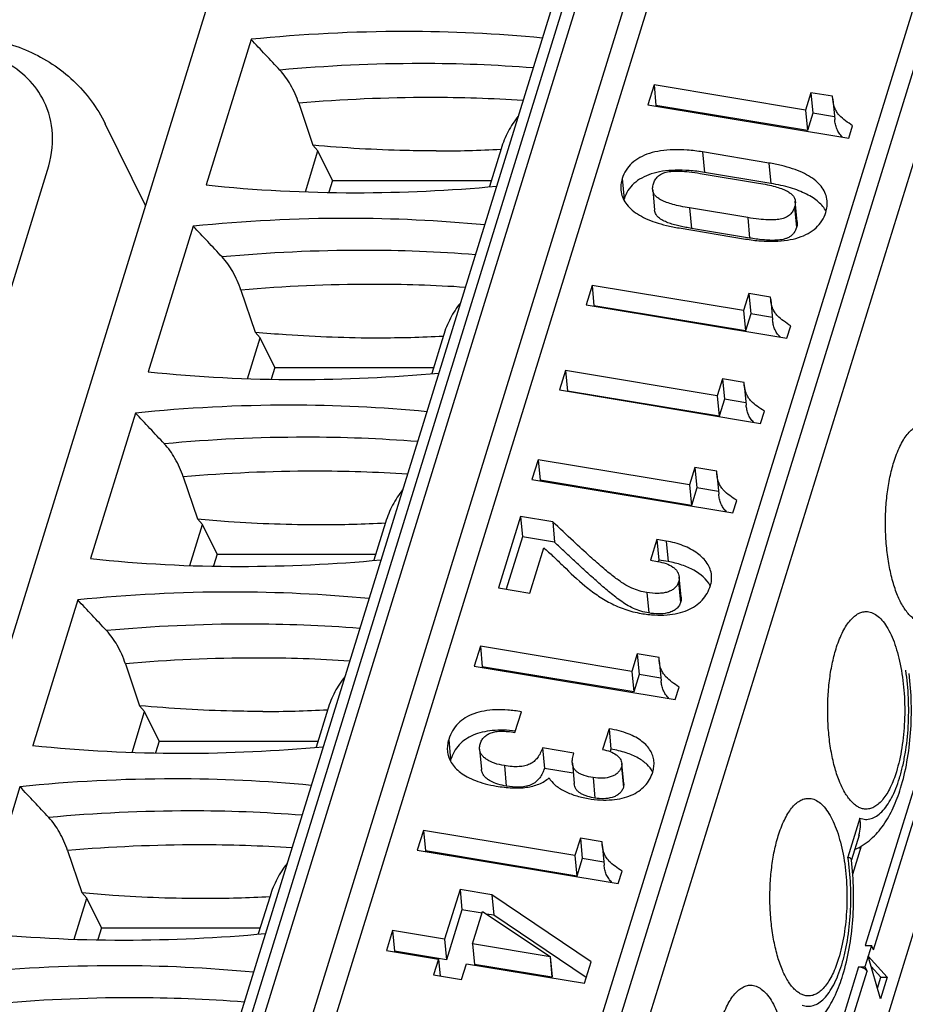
# Model space of a CAD drawing. Header units: millimetres. Extents: x 0 to 594, y 1 to 420.
# Tile 55 of 214: x 274.09 to 277.99, y 100.26 to 104.6. Entities that reach past the tile are written whole.
import ezdxf

# ---------------------------------------------------------------- set-up
doc = ezdxf.new("R2010")
doc.units = ezdxf.units.MM
doc.header["$LTSCALE"] = 32.67
for name, color, linetype in [('61852N-2_DXF_CONTINUOUS_LINE', 7, 'CONTINUOUS'), ('C-1734351-1-DXF_CONTINUOUS_LINE', 7, 'CONTINUOUS'), ('MC_1_5-16-GFDXF_CONTINUOUS_LINE', 7, 'CONTINUOUS'), ('U1-PXC_18472DXF_CONTINUOUS_LINE', 7, 'CONTINUOUS')]:
    doc.layers.add(name, color=color, linetype=linetype)

msp = doc.modelspace()

# ---------------------------------------------------------------- linework, layer by layer
at = {"layer": '61852N-2_DXF_CONTINUOUS_LINE', "color": 7, "linetype": 'Continuous'}
msp.add_line((271.1946, 78.4746), (281.4413, 111.6328), dxfattribs=at)
at = {"layer": 'C-1734351-1-DXF_CONTINUOUS_LINE', "color": 7, "linetype": 'Continuous'}
for p, q in [((274.6446, 103.7772), (274.4679, 104.1374)), ((273.32, 101.0375), (274.2147, 103.9327))]:
    msp.add_line(p, q, dxfattribs=at)
for points, knots in [([(273.6544, 104.5164), (273.7354, 104.528), (273.8992, 104.5314), (274.1349, 104.4689), (274.3372, 104.3372), (274.4333, 104.2078), (274.4679, 104.1374)], [0, 0, 0, 0, 0.256526, 0.50712, 0.754171, 1, 1, 1, 1]), ([(274.1986, 104.2367), (274.1807, 104.2731), (274.1308, 104.3418), (274.0239, 104.4176), (273.892, 104.4637), (273.7959, 104.4732), (273.7462, 104.4732)], [0, 0, 0, 0, 0.226854, 0.465048, 0.722037, 1, 1, 1, 1]), ([(274.2147, 103.9327), (274.2305, 103.9838), (274.2463, 104.0884), (274.2206, 104.1919), (274.1986, 104.2367)], [0, 0, 0, 0, 0.517415, 1, 1, 1, 1])]:
    msp.add_open_spline(points, degree=3, knots=knots, dxfattribs=at)
at = {"layer": 'MC_1_5-16-GFDXF_CONTINUOUS_LINE', "color": 9, "linetype": 'Continuous'}
for p, q in [((278.0365, 101.248), (277.8114, 100.5195)), ((277.8481, 100.5008), (278.0733, 101.2293)), ((277.7823, 100.4255), (277.5572, 99.697)), ((277.594, 99.6783), (277.8191, 100.4068))]:
    msp.add_line(p, q, dxfattribs=at)
at = {"layer": 'MC_1_5-16-GFDXF_CONTINUOUS_LINE', "color": 7, "linetype": 'Continuous'}
for p, q in [((277.7564, 100.8334), (277.7949, 100.9579)), ((277.7905, 100.9437), (277.786, 100.9528)), ((277.839, 100.5195), (277.8099, 100.4255)), ((277.8114, 100.5195), (277.839, 100.5195)), ((277.8481, 100.5008), (277.839, 100.5195)), ((277.8785, 100.2854), (277.8245, 100.4725)), ((277.8245, 100.4725), (277.9077, 100.3798)), ((277.7823, 100.4255), (277.8099, 100.4255)), ((277.8099, 100.4255), (277.8191, 100.4068)), ((277.8801, 100.3798), (277.8376, 100.4271)), ((277.8652, 100.3316), (277.8801, 100.3798)), ((277.9077, 100.3798), (277.8785, 100.2854)), ((277.8801, 100.3798), (277.9077, 100.3798))]:
    msp.add_line(p, q, dxfattribs=at)
msp.add_open_spline([(277.7823, 100.4255), (277.7861, 100.4255), (277.7998, 100.4236), (277.8146, 100.416), (277.8191, 100.4068)], degree=3, knots=[0, 0, 0, 0, 0.26931, 1, 1, 1, 1], dxfattribs=at)
at = {"layer": 'U1-PXC_18472DXF_CONTINUOUS_LINE', "color": 9, "linetype": 'Continuous'}
for p, q in [((274.7154, 98.9306), (278.7966, 112.1375)), ((278.8519, 112.1375), (274.7706, 98.9306)), ((274.9545, 98.8373), (279.0358, 112.0442)), ((280.3059, 111.7645), (276.2247, 98.5576)), ((276.3351, 98.5017), (280.4163, 111.7086)), ((277.0956, 104.013), (277.104, 103.9229)), ((277.3878, 103.9644), (277.3962, 103.8744)), ((276.742, 103.8958), (276.7505, 103.8057)), ((277.5003, 103.7699), (277.5087, 103.6798)), ((277.0385, 103.7666), (277.0469, 103.6766)), ((277.2945, 103.7241), (277.3029, 103.634)), ((276.9356, 102.2999), (276.9441, 102.2099)), ((276.9905, 102.12), (276.9989, 102.03)), ((276.8504, 102.0735), (276.8589, 101.9835)), ((275.9791, 101.4269), (275.9875, 101.3369)), ((276.2239, 101.3114), (276.2324, 101.2214)), ((276.7389, 101.3058), (276.7473, 101.2158)), ((276.6139, 101.259), (276.6224, 101.1689)), ((277.7881, 101.0802), (277.7352, 100.909))]:
    msp.add_line(p, q, dxfattribs=at)
at = {"layer": 'U1-PXC_18472DXF_CONTINUOUS_LINE', "color": 7, "linetype": 'Continuous'}
for p, q in [((274.6568, 98.9012), (278.7381, 112.1081)), ((277.1936, 112.0256), (273.1124, 98.8187)), ((275.0186, 98.7068), (279.0998, 111.9137)), ((276.1418, 98.5576), (280.2231, 111.7645)), ((275.1095, 104.5088), (274.9115, 103.868)), ((276.8821, 104.3079), (276.8551, 104.2208)), ((276.8821, 104.3079), (276.8905, 104.2178)), ((277.5486, 104.1972), (276.8821, 104.3079)), ((277.5723, 104.2739), (277.5486, 104.1972)), ((277.5723, 104.2739), (277.5807, 104.1838)), ((277.6677, 104.2581), (277.5723, 104.2739)), ((277.6685, 104.2458), (277.6677, 104.2581)), ((277.6684, 104.2458), (277.6769, 104.1557)), ((275.3194, 104.2275), (275.3817, 104.0427)), ((276.8551, 104.2208), (277.739, 104.074)), ((276.8905, 104.2178), (276.8896, 104.215)), ((277.557, 104.1071), (276.8905, 104.2178)), ((277.5486, 104.1972), (277.557, 104.1071)), ((277.5807, 104.1838), (277.557, 104.1071)), ((277.6757, 104.1681), (277.5807, 104.1838)), ((277.739, 104.074), (277.7559, 104.1286)), ((275.3817, 104.0427), (275.404, 104.0175)), ((275.3484, 103.8373), (275.404, 104.0175)), ((275.4681, 103.887), (275.404, 104.0175)), ((276.2097, 104.0271), (276.1582, 103.8606)), ((277.3878, 103.9644), (277.0956, 104.013)), ((277.0855, 103.9187), (277.3415, 103.8762)), ((277.3962, 103.8744), (277.104, 103.9229)), ((275.4681, 103.887), (275.4522, 103.8356)), ((275.4681, 103.887), (276.1664, 103.887)), ((276.8763, 103.8467), (276.8847, 103.7567)), ((277.5121, 103.706), (277.5037, 103.7961)), ((277.2945, 103.7241), (277.0385, 103.7666)), ((274.8553, 103.6863), (274.6573, 103.0455)), ((276.9922, 103.6784), (277.2844, 103.6298)), ((277.3029, 103.634), (277.0469, 103.6766)), ((276.6095, 103.4259), (276.5832, 103.3408)), ((276.6095, 103.4259), (276.618, 103.3359)), ((277.276, 103.3152), (276.6095, 103.4259)), ((275.0652, 103.405), (275.1275, 103.2202)), ((277.2992, 103.3902), (277.276, 103.3152)), ((277.2992, 103.3902), (277.3076, 103.3001)), ((277.3946, 103.3744), (277.2992, 103.3902)), ((276.5832, 103.3408), (277.4671, 103.194)), ((276.618, 103.3359), (276.6177, 103.3351)), ((277.2845, 103.2252), (276.618, 103.3359)), ((277.3953, 103.364), (277.3946, 103.3744)), ((277.3953, 103.364), (277.4037, 103.2739)), ((277.276, 103.3152), (277.2845, 103.2252)), ((277.3076, 103.3001), (277.2845, 103.2252)), ((277.4027, 103.2843), (277.3076, 103.3001)), ((277.4671, 103.194), (277.4835, 103.2474)), ((275.1275, 103.2202), (275.1499, 103.195)), ((275.9555, 103.2046), (275.9041, 103.0381)), ((275.0942, 103.0148), (275.1499, 103.195)), ((275.2139, 103.0645), (275.1499, 103.195)), ((275.2139, 103.0645), (275.198, 103.0131)), ((275.2139, 103.0645), (275.9122, 103.0645)), ((276.4935, 103.0503), (276.4671, 102.9652)), ((276.4935, 103.0503), (276.5019, 102.9603)), ((277.16, 102.9396), (276.4935, 103.0503)), ((277.1831, 103.0146), (277.16, 102.9396)), ((277.1831, 103.0146), (277.1916, 102.9245)), ((277.2785, 102.9988), (277.1831, 103.0146)), ((277.2792, 102.9884), (277.2785, 102.9988)), ((277.2792, 102.9884), (277.2877, 102.8983)), ((276.4671, 102.9652), (277.351, 102.8184)), ((276.5019, 102.9603), (276.5016, 102.9595)), ((277.1684, 102.8496), (276.5019, 102.9603)), ((277.16, 102.9396), (277.1684, 102.8496)), ((277.1916, 102.9245), (277.1684, 102.8496)), ((277.2867, 102.9087), (277.1916, 102.9245)), ((274.6012, 102.8638), (274.4031, 102.223)), ((277.351, 102.8184), (277.3675, 102.8718)), ((276.3722, 102.658), (276.3453, 102.5709)), ((276.3722, 102.658), (276.3807, 102.568)), ((277.0387, 102.5473), (276.3722, 102.658)), ((277.0624, 102.6241), (277.0387, 102.5473)), ((277.0624, 102.6241), (277.0709, 102.534)), ((277.1578, 102.6082), (277.0624, 102.6241)), ((277.1586, 102.5959), (277.1578, 102.6082)), ((274.8111, 102.5825), (274.8733, 102.3977)), ((276.3453, 102.5709), (277.2291, 102.4241)), ((276.3807, 102.568), (276.3798, 102.5652)), ((277.0472, 102.4573), (276.3807, 102.568)), ((277.1586, 102.5959), (277.167, 102.5059)), ((277.0387, 102.5473), (277.0472, 102.4573)), ((277.0709, 102.534), (277.0472, 102.4573)), ((277.1659, 102.5182), (277.0709, 102.534)), ((277.2291, 102.4241), (277.246, 102.4788)), ((274.8733, 102.3978), (274.8957, 102.3725)), ((275.7013, 102.3821), (275.6499, 102.2156)), ((276.2951, 102.4085), (276.1979, 102.094)), ((276.2951, 102.4085), (276.3035, 102.3184)), ((276.4364, 102.385), (276.2951, 102.4085)), ((276.4364, 102.385), (276.4448, 102.295)), ((274.84, 102.1924), (274.8957, 102.3725)), ((274.9598, 102.242), (274.8957, 102.3725)), ((276.3035, 102.3184), (276.2324, 102.0882)), ((276.4448, 102.295), (276.3035, 102.3184)), ((276.8946, 102.3067), (276.8664, 102.2155)), ((276.8946, 102.3067), (276.903, 102.2167)), ((276.9356, 102.2999), (276.8946, 102.3067)), ((276.3356, 102.0711), (276.3971, 102.2702)), ((274.9598, 102.242), (274.9439, 102.1906)), ((274.9598, 102.242), (275.6581, 102.242)), ((276.8664, 102.2155), (276.8978, 102.2103)), ((276.903, 102.2167), (276.9008, 102.2097)), ((276.9441, 102.2099), (276.903, 102.2167)), ((277.0015, 102.0525), (276.993, 102.1425)), ((276.1979, 102.094), (276.3356, 102.0711)), ((274.347, 102.0413), (274.149, 101.4005)), ((276.1185, 101.8369), (276.0916, 101.7498)), ((276.1185, 101.8369), (276.1269, 101.7469)), ((276.785, 101.7262), (276.1185, 101.8369)), ((276.8087, 101.803), (276.785, 101.7262)), ((276.8087, 101.803), (276.8171, 101.7129)), ((276.9041, 101.7871), (276.8087, 101.803)), ((276.9049, 101.7748), (276.9041, 101.7871)), ((276.9049, 101.7748), (276.9133, 101.6848)), ((274.5569, 101.76), (274.6192, 101.5753)), ((276.0916, 101.7498), (276.9754, 101.603)), ((276.1269, 101.7469), (276.1261, 101.7441)), ((276.7934, 101.6362), (276.1269, 101.7469)), ((276.785, 101.7262), (276.7934, 101.6362)), ((276.8171, 101.7129), (276.7934, 101.6362)), ((276.9121, 101.6971), (276.8171, 101.7129)), ((276.9754, 101.603), (276.9923, 101.6576)), ((274.6191, 101.5753), (274.6415, 101.55)), ((275.4472, 101.5596), (275.3957, 101.3931)), ((274.5859, 101.3699), (274.6415, 101.55)), ((274.7056, 101.4195), (274.6415, 101.55)), ((276.2704, 101.4578), (276.2986, 101.549)), ((276.6842, 101.4741), (276.656, 101.3828)), ((276.6842, 101.4741), (276.6927, 101.384)), ((274.7056, 101.4195), (274.6897, 101.3681)), ((274.7056, 101.4195), (275.4039, 101.4195)), ((276.1147, 101.384), (276.1232, 101.294)), ((276.3916, 101.3897), (276.4, 101.2996)), ((276.5292, 101.3668), (276.3916, 101.3897)), ((276.6927, 101.384), (276.6893, 101.3733)), ((276.527, 101.2785), (276.4, 101.2996)), ((276.5229, 101.3222), (276.5313, 101.2322)), ((276.749, 101.2314), (276.7405, 101.3215)), ((274.0928, 101.2189), (273.8948, 100.578)), ((275.8679, 101.0262), (275.841, 100.9391)), ((275.8679, 101.0262), (275.8764, 100.9361)), ((276.5344, 100.9155), (275.8679, 101.0262)), ((277.7839, 101.0057), (277.7502, 100.8965)), ((276.5582, 100.9922), (276.5344, 100.9155)), ((276.5582, 100.9922), (276.5666, 100.9022)), ((276.6535, 100.9764), (276.5582, 100.9922)), ((276.6543, 100.9641), (276.6535, 100.9764)), ((276.6543, 100.9641), (276.6628, 100.874)), ((274.3027, 100.9375), (274.365, 100.7528)), ((275.841, 100.9391), (276.7249, 100.7923)), ((275.8764, 100.9361), (275.8755, 100.9334)), ((276.5429, 100.8254), (275.8764, 100.9361)), ((276.5344, 100.9155), (276.5429, 100.8254)), ((276.5666, 100.9022), (276.5429, 100.8254)), ((276.6616, 100.8864), (276.5666, 100.9022)), ((277.7502, 100.8965), (277.7501, 100.8976)), ((277.7504, 100.8951), (277.7502, 100.8965)), ((276.7249, 100.7923), (276.7417, 100.8469)), ((274.365, 100.7528), (274.3874, 100.7276)), ((275.193, 100.7371), (275.1415, 100.5706)), ((276.0288, 100.7662), (275.9611, 100.5471)), ((276.0288, 100.7662), (276.0372, 100.6761)), ((276.1688, 100.7429), (276.0288, 100.7662)), ((276.1688, 100.7429), (276.1773, 100.6529)), ((276.6058, 100.448), (276.1688, 100.7429)), ((274.3317, 100.5474), (274.3874, 100.7276)), ((274.4514, 100.597), (274.3874, 100.7276)), ((276.0372, 100.6761), (275.9695, 100.457)), ((276.1259, 100.6614), (276.0372, 100.6761)), ((276.0842, 100.5266), (276.1284, 100.6697)), ((276.1284, 100.6697), (276.4251, 100.4714)), ((276.1773, 100.6529), (276.1458, 100.6581)), ((276.5842, 100.3782), (276.1773, 100.6529)), ((274.4514, 100.597), (274.4355, 100.5456)), ((274.4514, 100.597), (275.1497, 100.597)), ((275.7317, 100.5852), (275.7047, 100.4981)), ((275.7317, 100.5852), (275.7401, 100.4951)), ((275.9611, 100.5471), (275.7317, 100.5852)), ((275.9611, 100.5471), (275.9695, 100.457)), ((276.0842, 100.5266), (276.0927, 100.4365)), ((276.4247, 100.47), (276.0842, 100.5266)), ((275.7047, 100.4981), (275.9342, 100.46)), ((275.7401, 100.4951), (275.7392, 100.4923)), ((275.9695, 100.457), (275.7401, 100.4951)), ((275.9342, 100.46), (275.9126, 100.3901)), ((275.9342, 100.46), (275.9411, 100.3854)), ((276.0357, 100.3697), (276.0573, 100.4395)), ((276.0573, 100.4395), (276.5765, 100.3533)), ((276.4332, 100.38), (276.0927, 100.4365)), ((276.4251, 100.4714), (276.4247, 100.47)), ((276.4247, 100.47), (276.4332, 100.38)), ((276.4251, 100.4714), (276.4336, 100.3814)), ((276.5765, 100.3533), (276.6058, 100.448)), ((275.9126, 100.3901), (276.0357, 100.3697)), ((276.4336, 100.3814), (276.4332, 100.38))]:
    msp.add_line(p, q, dxfattribs=at)
for centre, radius, start, end in [((275.7953, 97.694), 6.8493, 90.06361, 95.74647), ((275.79, 98.2864), 6.2568, 84.48341, 90.02099), ((275.9259, 109.3366), 5.3191, 269.9741, 273.0513), ((275.5657, 110.0683), 6.2348, 263.97706, 270.02508), ((275.562, 110.6547), 6.8212, 270.054, 275.28352), ((276.904, 103.7583), 0.1607, 162.8218, 164.478), ((275.5411, 96.8715), 6.8493, 90.06361, 95.74647), ((275.5358, 97.4639), 6.2568, 84.48341, 90.02099), ((275.6718, 108.5142), 5.3191, 269.9741, 273.0513), ((275.3115, 109.2458), 6.2348, 263.97706, 270.02508), ((275.3078, 109.8322), 6.8212, 270.054, 275.28352), ((275.287, 96.049), 6.8493, 90.06361, 95.74647), ((275.2817, 96.6414), 6.2568, 84.48341, 90.02099), ((275.4176, 107.6917), 5.3191, 269.9741, 273.0513), ((275.0573, 108.4233), 6.2348, 263.97706, 270.02508), ((275.0536, 109.0097), 6.8212, 270.054, 275.28352), ((277.0184, 102.0419), 0.1272, 28.7178, 29.0655), ((275.0328, 95.2265), 6.8493, 90.06361, 95.74647), ((275.0275, 95.8189), 6.2568, 84.48341, 90.02099), ((275.1634, 106.8692), 5.3191, 269.9741, 273.0513), ((274.8031, 107.6008), 6.2348, 263.97706, 270.02508), ((274.7995, 108.1872), 6.8212, 270.054, 275.28352), ((276.1305, 101.2927), 0.1497, 162.8233, 164.568), ((274.7786, 94.404), 6.8493, 90.06361, 95.74647), ((274.7733, 94.9965), 6.2568, 84.48341, 90.02099), ((274.9093, 106.0467), 5.3191, 269.9741, 273.0513), ((274.549, 106.7783), 6.2348, 263.97706, 270.02508), ((274.5453, 107.3647), 6.8212, 270.054, 275.28352), ((274.5245, 93.5815), 6.8493, 90.06361, 95.74647), ((274.5191, 94.174), 6.2568, 84.48341, 90.02099)]:
    msp.add_arc(centre, radius, start, end, dxfattribs=at)
at = {"layer": 'U1-PXC_18472DXF_CONTINUOUS_LINE', "color": 9, "linetype": 'Continuous'}
for centre, radius, start, end in [((275.8591, 97.6727), 6.7295, 90.01845, 95.30883), ((275.8615, 98.1792), 6.223, 85.48974, 90.04232), ((275.9019, 97.5127), 6.74, 90.04772, 94.95787), ((275.8973, 97.9756), 6.2772, 86.26272, 90.00957), ((275.6049, 96.8502), 6.7295, 90.01845, 95.30883), ((275.6073, 97.3567), 6.223, 85.48974, 90.04232), ((275.6477, 96.6903), 6.74, 90.04772, 94.95787), ((275.6432, 97.1531), 6.2772, 86.26272, 90.00957), ((275.3507, 96.0277), 6.7295, 90.01845, 95.30883), ((275.3532, 96.5342), 6.223, 85.48974, 90.04232), ((275.3936, 95.8678), 6.74, 90.04772, 94.95787), ((275.389, 96.3306), 6.2772, 86.26272, 90.00957), ((275.0966, 95.2052), 6.7295, 90.01845, 95.30883), ((275.099, 95.7117), 6.223, 85.48974, 90.04232), ((275.1394, 95.0453), 6.74, 90.04772, 94.95787), ((275.1348, 95.5081), 6.2772, 86.26272, 90.00957), ((274.8424, 94.3827), 6.7295, 90.01845, 95.30883), ((274.8448, 94.8892), 6.223, 85.48974, 90.04232), ((274.8852, 94.2228), 6.74, 90.04772, 94.95787), ((274.8806, 94.6856), 6.2772, 86.26272, 90.00957), ((274.5882, 93.5602), 6.7295, 90.01845, 95.30883), ((274.5907, 94.0667), 6.223, 85.48974, 90.04232)]:
    msp.add_arc(centre, radius, start, end, dxfattribs=at)
at = {"layer": 'U1-PXC_18472DXF_CONTINUOUS_LINE', "color": 7, "linetype": 'Continuous'}
for centre in [(275.1604, 98.1619), (274.9062, 97.3394), (274.6521, 96.5169), (274.3979, 95.6944), (274.1437, 94.8719)]:
    msp.add_ellipse(centre, major_axis=(-12.023, 14.4477), ratio=0.221613, start_param=-1.316641, end_param=-1.306439, dxfattribs=at)
for points, knots in [([(275.3194, 104.2275), (275.3099, 104.2556), (275.2873, 104.3074), (275.2546, 104.3539), (275.2364, 104.3733)], [0, 0, 0, 0, 0.527453, 1, 1, 1, 1]), ([(277.7559, 104.1286), (277.7455, 104.1359), (277.7252, 104.1492), (277.7016, 104.1684), (277.6868, 104.1871), (277.6742, 104.2105), (277.6698, 104.2313), (277.6684, 104.2458)], [0, 0, 0, 0, 0.248255, 0.478548, 0.593264, 0.713941, 1, 1, 1, 1]), ([(276.2846, 104.1704), (276.2676, 104.1498), (276.238, 104.1039), (276.2178, 104.0534), (276.2097, 104.0272)], [0, 0, 0, 0, 0.494014, 1, 1, 1, 1]), ([(277.7113, 104.0785), (277.706, 104.0837), (277.6964, 104.0949), (277.6859, 104.1142), (277.6796, 104.1347), (277.6775, 104.1487), (277.6769, 104.1557)], [0, 0, 0, 0, 0.259531, 0.510315, 0.756027, 1, 1, 1, 1]), ([(275.9235, 104.0175), (275.879, 104.0175), (275.7668, 104.0189), (275.586, 104.0263), (275.45, 104.0365), (275.3817, 104.0427)], [0, 0, 0, 0, 0.246171, 0.620384, 1, 1, 1, 1]), ([(277.0956, 104.013), (277.0733, 104.0167), (277.0304, 104.0221), (276.9685, 104.024), (276.9124, 104.0194), (276.8627, 104.0082), (276.8198, 103.9904), (276.7844, 103.9657), (276.7575, 103.9339), (276.7461, 103.9089), (276.742, 103.8958)], [0, 0, 0, 0, 0.167047, 0.319529, 0.4577, 0.582375, 0.695233, 0.799214, 0.898829, 1, 1, 1, 1]), ([(277.6439, 103.7984), (277.643, 103.8085), (277.6383, 103.8286), (277.623, 103.8565), (277.6002, 103.8816), (277.5704, 103.9039), (277.5338, 103.9235), (277.4907, 103.9403), (277.4414, 103.9543), (277.4063, 103.9613), (277.3878, 103.9644)], [0, 0, 0, 0, 0.092693, 0.187425, 0.289433, 0.402493, 0.529005, 0.670355, 0.827259, 1, 1, 1, 1]), ([(277.104, 103.9229), (277.0818, 103.9266), (277.0389, 103.932), (276.9769, 103.9339), (276.9209, 103.9293), (276.8711, 103.9182), (276.8283, 103.9003), (276.7929, 103.8756), (276.7659, 103.8439), (276.7545, 103.8188), (276.7505, 103.8057)], [0, 0, 0, 0, 0.167047, 0.319529, 0.4577, 0.582375, 0.695233, 0.799214, 0.898829, 1, 1, 1, 1]), ([(276.8797, 103.8729), (276.8816, 103.879), (276.8864, 103.8907), (276.8982, 103.9059), (276.915, 103.9174), (276.9369, 103.925), (276.9645, 103.9288), (276.9985, 103.9291), (277.0396, 103.9257), (277.0693, 103.9214), (277.0855, 103.9187)], [0, 0, 0, 0, 0.083317, 0.163078, 0.2472, 0.344552, 0.462926, 0.608478, 0.786121, 1, 1, 1, 1]), ([(276.742, 103.8958), (276.7394, 103.8872), (276.7356, 103.8702), (276.7353, 103.8527), (276.7361, 103.8444)], [0, 0, 0, 0, 0.518002, 1, 1, 1, 1]), ([(276.8763, 103.8467), (276.8761, 103.8488), (276.8758, 103.8577), (276.8777, 103.8665), (276.8797, 103.8729)], [0, 0, 0, 0, 0.234129, 1, 1, 1, 1]), ([(277.3415, 103.8762), (277.3548, 103.874), (277.3795, 103.8694), (277.4133, 103.8615), (277.4412, 103.8529), (277.4635, 103.8436), (277.4807, 103.8335), (277.4932, 103.8222), (277.5011, 103.8096), (277.5033, 103.8005), (277.5037, 103.7961)], [0, 0, 0, 0, 0.212375, 0.392801, 0.543917, 0.668781, 0.771155, 0.855958, 0.92968, 1, 1, 1, 1]), ([(277.6392, 103.7515), (277.6352, 103.7591), (277.6251, 103.7739), (277.6055, 103.7938), (277.5812, 103.8119), (277.541, 103.8347), (277.4791, 103.8578), (277.4255, 103.8695), (277.3962, 103.8744)], [0, 0, 0, 0, 0.091721, 0.190064, 0.297185, 0.414555, 0.683194, 1, 1, 1, 1]), ([(276.7361, 103.8444), (276.737, 103.8343), (276.7417, 103.8142), (276.757, 103.7863), (276.7798, 103.7612), (276.8096, 103.7389), (276.8462, 103.7193), (276.8892, 103.7024), (276.9385, 103.6885), (276.9737, 103.6815), (276.9922, 103.6784)], [0, 0, 0, 0, 0.092693, 0.187425, 0.289433, 0.402493, 0.529005, 0.670355, 0.827259, 1, 1, 1, 1]), ([(277.0385, 103.7666), (277.0251, 103.7688), (277.0005, 103.7734), (276.9667, 103.7813), (276.9388, 103.7898), (276.9165, 103.7992), (276.8992, 103.8093), (276.8868, 103.8206), (276.8789, 103.8332), (276.8767, 103.8423), (276.8763, 103.8467)], [0, 0, 0, 0, 0.212375, 0.392801, 0.543917, 0.668781, 0.771155, 0.855958, 0.92968, 1, 1, 1, 1]), ([(277.5003, 103.7699), (277.4984, 103.7637), (277.4936, 103.7521), (277.4818, 103.7369), (277.465, 103.7254), (277.443, 103.7178), (277.4155, 103.7139), (277.3815, 103.7137), (277.3404, 103.7171), (277.3107, 103.7214), (277.2945, 103.7241)], [0, 0, 0, 0, 0.083317, 0.163078, 0.2472, 0.344552, 0.462926, 0.608478, 0.786121, 1, 1, 1, 1]), ([(277.5037, 103.7961), (277.5039, 103.794), (277.5041, 103.7851), (277.5023, 103.7763), (277.5003, 103.7699)], [0, 0, 0, 0, 0.234129, 1, 1, 1, 1]), ([(277.6379, 103.747), (277.6406, 103.7556), (277.6444, 103.7726), (277.6447, 103.7901), (277.6439, 103.7984)], [0, 0, 0, 0, 0.518002, 1, 1, 1, 1]), ([(277.0469, 103.6766), (277.0386, 103.6779), (277.022, 103.6809), (276.9973, 103.686), (276.9729, 103.6919), (276.9492, 103.6992), (276.9267, 103.7082), (276.9063, 103.7198), (276.8927, 103.7333), (276.8865, 103.7464), (276.8851, 103.7532), (276.8847, 103.7567)], [0, 0, 0, 0, 0.132431, 0.264313, 0.395366, 0.525086, 0.652492, 0.775572, 0.891071, 0.946053, 1, 1, 1, 1]), ([(277.2844, 103.6298), (277.3067, 103.6261), (277.3496, 103.6207), (277.4115, 103.6188), (277.4676, 103.6234), (277.5173, 103.6346), (277.5601, 103.6524), (277.5955, 103.6771), (277.6225, 103.7089), (277.6339, 103.7339), (277.6379, 103.747)], [0, 0, 0, 0, 0.167047, 0.319529, 0.4577, 0.582375, 0.695233, 0.799214, 0.898829, 1, 1, 1, 1]), ([(277.5121, 103.706), (277.5123, 103.7038), (277.5125, 103.6949), (277.5107, 103.6861), (277.5087, 103.6798)], [0, 0, 0, 0, 0.247936, 1, 1, 1, 1]), ([(277.5087, 103.6798), (277.5063, 103.6718), (277.5009, 103.6599), (277.4893, 103.6467), (277.478, 103.6384), (277.4649, 103.6323), (277.4459, 103.6267), (277.4211, 103.6238), (277.3912, 103.6238), (277.3517, 103.6266), (277.3223, 103.6308), (277.3029, 103.634)], [0, 0, 0, 0, 0.108895, 0.166589, 0.227095, 0.290006, 0.354345, 0.484266, 0.614136, 0.743369, 1, 1, 1, 1]), ([(275.0652, 103.405), (275.0558, 103.4331), (275.0331, 103.485), (275.0004, 103.5314), (274.9823, 103.5508)], [0, 0, 0, 0, 0.527453, 1, 1, 1, 1]), ([(276.0304, 103.3479), (276.0135, 103.3273), (275.9839, 103.2814), (275.9636, 103.2309), (275.9555, 103.2047)], [0, 0, 0, 0, 0.494014, 1, 1, 1, 1]), ([(277.4835, 103.2474), (277.4731, 103.2546), (277.4526, 103.2678), (277.4288, 103.2869), (277.4138, 103.3054), (277.401, 103.3288), (277.3966, 103.3495), (277.3953, 103.364)], [0, 0, 0, 0, 0.249175, 0.479853, 0.594472, 0.714865, 1, 1, 1, 1]), ([(277.4364, 103.199), (277.4313, 103.2042), (277.4222, 103.2151), (277.4123, 103.2338), (277.4064, 103.2536), (277.4044, 103.2671), (277.4037, 103.2739)], [0, 0, 0, 0, 0.259121, 0.509827, 0.755739, 1, 1, 1, 1]), ([(275.1275, 103.2202), (275.1732, 103.2161), (275.3535, 103.2016), (275.5344, 103.195), (275.6694, 103.195)], [0, 0, 0, 0, 0.253672, 1, 1, 1, 1]), ([(277.3675, 102.8718), (277.357, 102.879), (277.3365, 102.8922), (277.3127, 102.9113), (277.2977, 102.9298), (277.285, 102.9532), (277.2806, 102.9739), (277.2792, 102.9884)], [0, 0, 0, 0, 0.249175, 0.479853, 0.594472, 0.714865, 1, 1, 1, 1]), ([(277.3203, 102.8234), (277.3152, 102.8286), (277.3061, 102.8395), (277.2963, 102.8582), (277.2903, 102.878), (277.2883, 102.8915), (277.2877, 102.8983)], [0, 0, 0, 0, 0.259121, 0.509827, 0.755739, 1, 1, 1, 1]), ([(277.937, 102.6479), (277.9443, 102.6716), (277.9568, 102.705), (277.9783, 102.7449), (277.9948, 102.7688), (278.0124, 102.7879), (278.0308, 102.8019), (278.05, 102.8105), (278.0633, 102.8125), (278.0697, 102.8125)], [0, 0, 0, 0, 0.33168, 0.476286, 0.605795, 0.720709, 0.822526, 0.914133, 1, 1, 1, 1]), ([(274.8111, 102.5825), (274.8016, 102.6106), (274.779, 102.6625), (274.7462, 102.7089), (274.7281, 102.7283)], [0, 0, 0, 0, 0.527453, 1, 1, 1, 1]), ([(277.9006, 102.3501), (277.9, 102.3767), (277.9006, 102.4293), (277.9069, 102.5066), (277.9186, 102.5796), (277.9302, 102.626), (277.937, 102.6479)], [0, 0, 0, 0, 0.264514, 0.524052, 0.771557, 1, 1, 1, 1]), ([(277.246, 102.4788), (277.2357, 102.486), (277.2154, 102.4994), (277.1918, 102.5186), (277.177, 102.5373), (277.1643, 102.5607), (277.16, 102.5814), (277.1586, 102.5959)], [0, 0, 0, 0, 0.248255, 0.478548, 0.593264, 0.713941, 1, 1, 1, 1]), ([(275.7763, 102.5254), (275.7593, 102.5048), (275.7297, 102.4589), (275.7095, 102.4084), (275.7014, 102.3822)], [0, 0, 0, 0, 0.494014, 1, 1, 1, 1]), ([(277.2015, 102.4287), (277.1962, 102.4339), (277.1865, 102.4451), (277.1761, 102.4644), (277.1698, 102.4849), (277.1677, 102.4989), (277.167, 102.5059)], [0, 0, 0, 0, 0.259531, 0.510315, 0.756027, 1, 1, 1, 1]), ([(274.8733, 102.3978), (274.919, 102.3936), (275.0993, 102.3791), (275.2802, 102.3725), (275.4152, 102.3725)], [0, 0, 0, 0, 0.253672, 1, 1, 1, 1]), ([(276.8504, 102.0735), (276.8393, 102.0754), (276.8169, 102.0801), (276.783, 102.0927), (276.747, 102.1128), (276.706, 102.1419), (276.6569, 102.1822), (276.5964, 102.2358), (276.5216, 102.3048), (276.4668, 102.3564), (276.4364, 102.385)], [0, 0, 0, 0, 0.064618, 0.130586, 0.206056, 0.299241, 0.41794, 0.569548, 0.76122, 1, 1, 1, 1]), ([(278.0697, 101.9425), (278.0644, 101.9425), (278.0534, 101.9439), (278.0373, 101.9499), (278.0216, 101.9598), (278.0004, 101.9787), (277.976, 102.0122), (277.9514, 102.0626), (277.9309, 102.1239), (277.9151, 102.1939), (277.9045, 102.2702), (277.9013, 102.3231), (277.9006, 102.3501)], [0, 0, 0, 0, 0.034152, 0.069928, 0.108704, 0.151456, 0.250951, 0.370358, 0.508444, 0.662245, 0.827678, 1, 1, 1, 1]), ([(276.8589, 101.9835), (276.8471, 101.9854), (276.824, 101.9904), (276.7913, 102.0029), (276.7614, 102.0194), (276.7247, 102.0441), (276.6821, 102.078), (276.6332, 102.1204), (276.5854, 102.1637), (276.5383, 102.2072), (276.4914, 102.251), (276.4603, 102.2803), (276.4448, 102.295)], [0, 0, 0, 0, 0.068281, 0.134789, 0.199462, 0.262835, 0.387444, 0.510714, 0.633373, 0.755723, 0.877907, 1, 1, 1, 1]), ([(277.1352, 102.1493), (277.1344, 102.1586), (277.1301, 102.1772), (277.1168, 102.203), (277.0975, 102.2264), (277.0637, 102.255), (277.0096, 102.283), (276.9613, 102.2957), (276.9356, 102.2999)], [0, 0, 0, 0, 0.104989, 0.211729, 0.323938, 0.443645, 0.707059, 1, 1, 1, 1]), ([(276.3971, 102.2702), (276.4117, 102.258), (276.4408, 102.2315), (276.4996, 102.1742), (276.5613, 102.115), (276.6311, 102.0616), (276.6896, 102.0259), (276.7547, 101.9976), (276.8015, 101.9857), (276.8258, 101.9817)], [0, 0, 0, 0, 0.108793, 0.224255, 0.469065, 0.596005, 0.725618, 0.859271, 1, 1, 1, 1]), ([(276.8978, 102.2103), (276.9104, 102.2082), (276.9336, 102.2025), (276.9599, 102.1901), (276.9758, 102.1773), (276.9847, 102.1669), (276.9908, 102.1552), (276.9926, 102.1468), (276.993, 102.1425)], [0, 0, 0, 0, 0.307466, 0.571117, 0.687523, 0.795464, 0.898067, 1, 1, 1, 1]), ([(277.1296, 102.1037), (277.1136, 102.1325), (277.0788, 102.1615), (277.0322, 102.1846), (276.9946, 102.1991), (276.9646, 102.2064), (276.9441, 102.2099)], [0, 0, 0, 0, 0.450492, 0.579629, 0.714658, 1, 1, 1, 1]), ([(276.9905, 102.12), (276.9888, 102.1147), (276.9841, 102.1045), (276.973, 102.0918), (276.9585, 102.082), (276.9412, 102.0751), (276.9213, 102.0709), (276.8907, 102.0686), (276.8667, 102.0708), (276.8504, 102.0735)], [0, 0, 0, 0, 0.104353, 0.206505, 0.312771, 0.427503, 0.553106, 0.690537, 1, 1, 1, 1]), ([(276.993, 102.1425), (276.9932, 102.1408), (276.9935, 102.1332), (276.9922, 102.1256), (276.9905, 102.12)], [0, 0, 0, 0, 0.237473, 1, 1, 1, 1]), ([(277.1302, 102.1041), (277.1326, 102.1116), (277.1358, 102.1266), (277.1359, 102.1419), (277.1352, 102.1493)], [0, 0, 0, 0, 0.514842, 1, 1, 1, 1]), ([(276.8258, 101.9817), (276.8456, 101.9784), (276.8834, 101.974), (276.9377, 101.9741), (276.9862, 101.981), (277.0286, 101.9943), (277.0648, 102.0136), (277.0942, 102.0387), (277.1167, 102.0691), (277.1266, 102.0921), (277.1302, 102.1041)], [0, 0, 0, 0, 0.167257, 0.317477, 0.45255, 0.574784, 0.687022, 0.792683, 0.895657, 1, 1, 1, 1]), ([(277.0015, 102.0525), (277.0017, 102.0506), (277.0019, 102.043), (277.0006, 102.0354), (276.9989, 102.03)], [0, 0, 0, 0, 0.248228, 1, 1, 1, 1]), ([(276.9989, 102.03), (276.9972, 102.0244), (276.9919, 102.0132), (276.9789, 101.9994), (276.9616, 101.9893), (276.9353, 101.9809), (276.9003, 101.9783), (276.8725, 101.9812), (276.8589, 101.9835)], [0, 0, 0, 0, 0.109654, 0.226271, 0.350455, 0.479457, 0.740699, 1, 1, 1, 1]), ([(277.6828, 101.8254), (277.6901, 101.8491), (277.7026, 101.8825), (277.7241, 101.9224), (277.7407, 101.9463), (277.7582, 101.9654), (277.7766, 101.9794), (277.7958, 101.9881), (277.8091, 101.99), (277.8155, 101.99)], [0, 0, 0, 0, 0.33168, 0.476286, 0.605795, 0.720709, 0.822526, 0.914133, 1, 1, 1, 1]), ([(277.8155, 101.99), (277.8235, 101.99), (277.8405, 101.9868), (277.8642, 101.9732), (277.8865, 101.9516), (277.9072, 101.9225), (277.9261, 101.8864), (277.9429, 101.844), (277.9572, 101.796), (277.9731, 101.724), (277.9847, 101.6271), (277.9861, 101.5081), (277.9766, 101.4099), (277.9625, 101.3359), (277.9533, 101.3012), (277.9482, 101.2846)], [0, 0, 0, 0, 0.031166, 0.065456, 0.105052, 0.151083, 0.203837, 0.263097, 0.328253, 0.39846, 0.549653, 0.707144, 0.860529, 0.932629, 1, 1, 1, 1]), ([(274.5569, 101.76), (274.5474, 101.7881), (274.5248, 101.84), (274.4921, 101.8864), (274.4739, 101.9058)], [0, 0, 0, 0, 0.527453, 1, 1, 1, 1]), ([(277.6465, 101.5276), (277.6458, 101.5542), (277.6464, 101.6068), (277.6528, 101.6841), (277.6645, 101.7571), (277.6761, 101.8035), (277.6828, 101.8254)], [0, 0, 0, 0, 0.264514, 0.524052, 0.771557, 1, 1, 1, 1]), ([(276.9923, 101.6576), (276.982, 101.6649), (276.9616, 101.6783), (276.9381, 101.6975), (276.9233, 101.7161), (276.9106, 101.7396), (276.9062, 101.7603), (276.9049, 101.7748)], [0, 0, 0, 0, 0.248255, 0.478548, 0.593264, 0.713941, 1, 1, 1, 1]), ([(275.5221, 101.7029), (275.5051, 101.6823), (275.4755, 101.6364), (275.4553, 101.5859), (275.4472, 101.5597)], [0, 0, 0, 0, 0.494014, 1, 1, 1, 1]), ([(277.9671, 101.2124), (277.9789, 101.2505), (277.9977, 101.3311), (278.0129, 101.4568), (278.016, 101.587), (278.0098, 101.6744), (278.0045, 101.7176)], [0, 0, 0, 0, 0.234774, 0.485587, 0.744061, 1, 1, 1, 1]), ([(276.9478, 101.6076), (276.9424, 101.6128), (276.9328, 101.624), (276.9223, 101.6433), (276.916, 101.6638), (276.914, 101.6778), (276.9133, 101.6848)], [0, 0, 0, 0, 0.259531, 0.510315, 0.756027, 1, 1, 1, 1]), ([(275.161, 101.55), (275.1165, 101.55), (275.0043, 101.5514), (274.8235, 101.5588), (274.6875, 101.5691), (274.6191, 101.5753)], [0, 0, 0, 0, 0.246171, 0.620384, 1, 1, 1, 1]), ([(276.2986, 101.549), (276.2789, 101.5523), (276.2409, 101.557), (276.1859, 101.5583), (276.1357, 101.5534), (276.0909, 101.5419), (276.0519, 101.5237), (276.0194, 101.4983), (275.9942, 101.4657), (275.9832, 101.4403), (275.9791, 101.4269)], [0, 0, 0, 0, 0.159625, 0.305923, 0.439414, 0.561354, 0.674056, 0.7812, 0.88786, 1, 1, 1, 1]), ([(277.8155, 101.1201), (277.8102, 101.1201), (277.7992, 101.1214), (277.7831, 101.1274), (277.7675, 101.1373), (277.7462, 101.1562), (277.7218, 101.1897), (277.6973, 101.2401), (277.6767, 101.3014), (277.6609, 101.3714), (277.6504, 101.4477), (277.6471, 101.5006), (277.6465, 101.5276)], [0, 0, 0, 0, 0.034152, 0.069928, 0.108704, 0.151456, 0.250951, 0.370358, 0.508444, 0.662245, 0.827678, 1, 1, 1, 1]), ([(276.8817, 101.3307), (276.881, 101.3388), (276.8776, 101.3551), (276.867, 101.3783), (276.8507, 101.4), (276.8287, 101.4198), (276.801, 101.4375), (276.7675, 101.4528), (276.728, 101.4654), (276.6994, 101.4715), (276.6842, 101.4741)], [0, 0, 0, 0, 0.093108, 0.188705, 0.290471, 0.401902, 0.526098, 0.665718, 0.82303, 1, 1, 1, 1]), ([(275.9791, 101.4269), (275.9765, 101.4186), (275.9729, 101.4017), (275.9726, 101.3844), (275.9734, 101.376)], [0, 0, 0, 0, 0.509843, 1, 1, 1, 1]), ([(276.2723, 101.4638), (276.2547, 101.4658), (276.2208, 101.4683), (276.1718, 101.4667), (276.1272, 101.4597), (276.0874, 101.447), (276.0528, 101.4285), (276.0239, 101.4039), (276.0014, 101.373), (275.9914, 101.3493), (275.9875, 101.3369)], [0, 0, 0, 0, 0.156004, 0.299524, 0.431285, 0.552723, 0.666244, 0.775412, 0.884894, 1, 1, 1, 1]), ([(276.1172, 101.4055), (276.119, 101.4115), (276.1238, 101.423), (276.1346, 101.4378), (276.149, 101.4493), (276.1667, 101.4573), (276.1878, 101.462), (276.2122, 101.4636), (276.2402, 101.4622), (276.26, 101.4595), (276.2704, 101.4578)], [0, 0, 0, 0, 0.106706, 0.206304, 0.305573, 0.411512, 0.530095, 0.665776, 0.821682, 1, 1, 1, 1]), ([(276.1147, 101.384), (276.1146, 101.3858), (276.1143, 101.393), (276.1155, 101.4002), (276.1172, 101.4055)], [0, 0, 0, 0, 0.238943, 1, 1, 1, 1]), ([(276.2239, 101.3114), (276.2093, 101.3138), (276.1826, 101.3201), (276.1525, 101.3336), (276.1342, 101.3473), (276.1241, 101.3584), (276.1173, 101.3707), (276.1151, 101.3796), (276.1147, 101.384)], [0, 0, 0, 0, 0.31792, 0.585394, 0.700993, 0.806221, 0.904237, 1, 1, 1, 1]), ([(276.3916, 101.3897), (276.3889, 101.3815), (276.3829, 101.3663), (276.3705, 101.346), (276.355, 101.3297), (276.3359, 101.3176), (276.3133, 101.3099), (276.287, 101.3063), (276.2567, 101.3068), (276.2353, 101.3095), (276.2239, 101.3114)], [0, 0, 0, 0, 0.124428, 0.237111, 0.343068, 0.448832, 0.561532, 0.68768, 0.832509, 1, 1, 1, 1]), ([(276.8768, 101.2839), (276.8702, 101.296), (276.8511, 101.3197), (276.8106, 101.348), (276.7566, 101.3706), (276.7153, 101.3801), (276.6927, 101.384)], [0, 0, 0, 0, 0.1914, 0.414049, 0.680333, 1, 1, 1, 1]), ([(275.9734, 101.376), (275.9742, 101.3673), (275.9779, 101.3496), (275.9896, 101.3245), (276.0074, 101.301), (276.0315, 101.2796), (276.0617, 101.2605), (276.0982, 101.2441), (276.141, 101.2306), (276.172, 101.2241), (276.1885, 101.2214)], [0, 0, 0, 0, 0.092898, 0.188455, 0.290359, 0.402039, 0.526489, 0.666248, 0.823466, 1, 1, 1, 1]), ([(276.5229, 101.3222), (276.5222, 101.3291), (276.5231, 101.3443), (276.5268, 101.359), (276.5292, 101.3668)], [0, 0, 0, 0, 0.455232, 1, 1, 1, 1]), ([(276.656, 101.3828), (276.6675, 101.3806), (276.6885, 101.3749), (276.7118, 101.3628), (276.7257, 101.3511), (276.7334, 101.3419), (276.7386, 101.332), (276.7402, 101.3249), (276.7405, 101.3215)], [0, 0, 0, 0, 0.316371, 0.584052, 0.700704, 0.807177, 0.905743, 1, 1, 1, 1]), ([(276.4, 101.2996), (276.3976, 101.2924), (276.392, 101.2779), (276.3801, 101.2573), (276.3631, 101.2389), (276.3405, 101.2254), (276.3142, 101.2182), (276.2777, 101.2154), (276.2503, 101.2184), (276.2324, 101.2214)], [0, 0, 0, 0, 0.110773, 0.22463, 0.34388, 0.470341, 0.602216, 0.735646, 1, 1, 1, 1]), ([(276.6139, 101.259), (276.6008, 101.2612), (276.5824, 101.2651), (276.5604, 101.2736), (276.5476, 101.2807), (276.5374, 101.2891), (276.5297, 101.2988), (276.5248, 101.31), (276.5233, 101.3181), (276.5229, 101.3222)], [0, 0, 0, 0, 0.332116, 0.468684, 0.588898, 0.696588, 0.796881, 0.895927, 1, 1, 1, 1]), ([(276.7389, 101.3058), (276.7373, 101.3008), (276.7329, 101.2912), (276.7227, 101.279), (276.7096, 101.2695), (276.688, 101.2598), (276.6553, 101.2546), (276.6282, 101.2566), (276.6139, 101.259)], [0, 0, 0, 0, 0.108687, 0.215208, 0.32496, 0.441606, 0.70171, 1, 1, 1, 1]), ([(276.7405, 101.3215), (276.7407, 101.3202), (276.7409, 101.3149), (276.74, 101.3096), (276.7389, 101.3058)], [0, 0, 0, 0, 0.244683, 1, 1, 1, 1]), ([(276.8763, 101.2823), (276.8787, 101.2902), (276.8822, 101.3063), (276.8825, 101.3227), (276.8817, 101.3307)], [0, 0, 0, 0, 0.510106, 1, 1, 1, 1]), ([(276.2324, 101.2214), (276.22, 101.2234), (276.1958, 101.2288), (276.1673, 101.2402), (276.1474, 101.2531), (276.1352, 101.2647), (276.1264, 101.2785), (276.1236, 101.2888), (276.1232, 101.294)], [0, 0, 0, 0, 0.269218, 0.529687, 0.654727, 0.77471, 0.88923, 1, 1, 1, 1]), ([(276.1885, 101.2214), (276.2117, 101.2175), (276.256, 101.2122), (276.3196, 101.2136), (276.3674, 101.2253), (276.4, 101.2419), (276.4143, 101.2525), (276.4208, 101.2584)], [0, 0, 0, 0, 0.290619, 0.549938, 0.781835, 0.891447, 1, 1, 1, 1]), ([(276.4208, 101.2584), (276.4269, 101.2463), (276.4414, 101.2298), (276.4651, 101.2121), (276.4946, 101.1952), (276.5369, 101.1784), (276.573, 101.1699), (276.5918, 101.1667)], [0, 0, 0, 0, 0.203957, 0.31962, 0.443989, 0.713659, 1, 1, 1, 1]), ([(276.5918, 101.1667), (276.6101, 101.1637), (276.6453, 101.1597), (276.696, 101.1601), (276.7413, 101.1669), (276.781, 101.1796), (276.8149, 101.198), (276.8426, 101.2215), (276.8636, 101.2498), (276.8729, 101.2712), (276.8763, 101.2823)], [0, 0, 0, 0, 0.166259, 0.316138, 0.451449, 0.574335, 0.687371, 0.793617, 0.896579, 1, 1, 1, 1]), ([(277.9482, 101.2846), (277.9409, 101.261), (277.9284, 101.2276), (277.9069, 101.1877), (277.8904, 101.1638), (277.8728, 101.1447), (277.8544, 101.1307), (277.8352, 101.122), (277.8219, 101.1201), (277.8155, 101.1201)], [0, 0, 0, 0, 0.33168, 0.476286, 0.605795, 0.720709, 0.822526, 0.914133, 1, 1, 1, 1]), ([(276.6224, 101.1689), (276.6117, 101.1707), (276.5959, 101.174), (276.5756, 101.1807), (276.5615, 101.1872), (276.5492, 101.1957), (276.5395, 101.2064), (276.5335, 101.2188), (276.5317, 101.2277), (276.5313, 101.2322)], [0, 0, 0, 0, 0.270633, 0.403384, 0.532885, 0.65743, 0.775802, 0.88904, 1, 1, 1, 1]), ([(276.7473, 101.2158), (276.7457, 101.2107), (276.7411, 101.2006), (276.7299, 101.1877), (276.715, 101.1776), (276.6918, 101.1686), (276.6601, 101.1647), (276.6348, 101.1669), (276.6224, 101.1689)], [0, 0, 0, 0, 0.109907, 0.226026, 0.349204, 0.477607, 0.739448, 1, 1, 1, 1]), ([(276.749, 101.2314), (276.7491, 101.2301), (276.7493, 101.2248), (276.7485, 101.2195), (276.7473, 101.2158)], [0, 0, 0, 0, 0.248367, 1, 1, 1, 1]), ([(277.7645, 100.9426), (277.7777, 100.948), (277.8029, 100.9612), (277.8479, 100.9951), (277.8946, 101.0494), (277.9371, 101.1265), (277.958, 101.1828), (277.9671, 101.2124)], [0, 0, 0, 0, 0.122909, 0.243919, 0.48409, 0.732996, 1, 1, 1, 1]), ([(277.4287, 101.003), (277.436, 101.0266), (277.4485, 101.06), (277.4699, 101.0999), (277.4865, 101.1238), (277.504, 101.1429), (277.5225, 101.1569), (277.5416, 101.1656), (277.555, 101.1675), (277.5614, 101.1675)], [0, 0, 0, 0, 0.33168, 0.476286, 0.605795, 0.720709, 0.822526, 0.914133, 1, 1, 1, 1]), ([(277.5614, 101.1675), (277.5694, 101.1675), (277.5863, 101.1643), (277.61, 101.1507), (277.6323, 101.1291), (277.653, 101.1), (277.6719, 101.0639), (277.6887, 101.0215), (277.703, 100.9735), (277.7189, 100.9015), (277.7306, 100.8046), (277.7319, 100.6856), (277.7225, 100.5874), (277.7083, 100.5134), (277.6992, 100.4787), (277.6941, 100.4622)], [0, 0, 0, 0, 0.031166, 0.065456, 0.105052, 0.151083, 0.203837, 0.263097, 0.328253, 0.39846, 0.549653, 0.707144, 0.860529, 0.932629, 1, 1, 1, 1]), ([(274.3027, 100.9375), (274.2932, 100.9656), (274.2706, 101.0175), (274.2379, 101.0639), (274.2198, 101.0833)], [0, 0, 0, 0, 0.527453, 1, 1, 1, 1]), ([(277.7837, 101.005), (277.7874, 101.0168), (277.7916, 101.042), (277.7901, 101.0675), (277.7881, 101.0802)], [0, 0, 0, 0, 0.489281, 1, 1, 1, 1]), ([(277.3923, 100.7051), (277.3917, 100.7317), (277.3922, 100.7843), (277.3986, 100.8616), (277.4103, 100.9346), (277.4219, 100.981), (277.4287, 101.003)], [0, 0, 0, 0, 0.264514, 0.524052, 0.771557, 1, 1, 1, 1]), ([(276.7417, 100.8469), (276.7314, 100.8542), (276.7111, 100.8675), (276.6875, 100.8867), (276.6727, 100.9054), (276.66, 100.9289), (276.6557, 100.9496), (276.6543, 100.9641)], [0, 0, 0, 0, 0.248255, 0.478548, 0.593264, 0.713941, 1, 1, 1, 1]), ([(277.7501, 100.8976), (277.7498, 100.9), (277.7464, 100.9034), (277.741, 100.9066), (277.7373, 100.9082), (277.7352, 100.909)], [0, 0, 0, 0, 0.375225, 0.65402, 1, 1, 1, 1]), ([(275.2679, 100.8804), (275.251, 100.8598), (275.2214, 100.8139), (275.2011, 100.7634), (275.193, 100.7372)], [0, 0, 0, 0, 0.494014, 1, 1, 1, 1]), ([(276.6972, 100.7968), (276.6919, 100.8021), (276.6822, 100.8133), (276.6718, 100.8326), (276.6655, 100.853), (276.6634, 100.867), (276.6628, 100.874)], [0, 0, 0, 0, 0.259531, 0.510315, 0.756027, 1, 1, 1, 1]), ([(277.7129, 100.3899), (277.7247, 100.428), (277.7435, 100.5086), (277.7587, 100.6343), (277.7618, 100.7645), (277.7557, 100.8519), (277.7504, 100.8951)], [0, 0, 0, 0, 0.234774, 0.485587, 0.744061, 1, 1, 1, 1]), ([(274.365, 100.7528), (274.4107, 100.7486), (274.5909, 100.7341), (274.7719, 100.7275), (274.9068, 100.7275)], [0, 0, 0, 0, 0.253672, 1, 1, 1, 1]), ([(277.5614, 100.2976), (277.556, 100.2976), (277.545, 100.2989), (277.5289, 100.3049), (277.5133, 100.3148), (277.4921, 100.3337), (277.4676, 100.3672), (277.4431, 100.4176), (277.4225, 100.4789), (277.4067, 100.5489), (277.3962, 100.6253), (277.393, 100.6781), (277.3923, 100.7051)], [0, 0, 0, 0, 0.034152, 0.069928, 0.108704, 0.151456, 0.250951, 0.370358, 0.508444, 0.662245, 0.827678, 1, 1, 1, 1]), ([(277.6941, 100.4622), (277.6867, 100.4385), (277.6743, 100.4051), (277.6528, 100.3652), (277.6362, 100.3413), (277.6187, 100.3222), (277.6002, 100.3082), (277.5811, 100.2995), (277.5678, 100.2976), (277.5614, 100.2976)], [0, 0, 0, 0, 0.33168, 0.476286, 0.605795, 0.720709, 0.822526, 0.914133, 1, 1, 1, 1]), ([(277.5103, 100.1201), (277.5235, 100.1255), (277.5487, 100.1387), (277.5937, 100.1726), (277.6404, 100.2269), (277.6829, 100.304), (277.7038, 100.3603), (277.7129, 100.3899)], [0, 0, 0, 0, 0.122909, 0.243919, 0.48409, 0.732996, 1, 1, 1, 1]), ([(277.1745, 100.1805), (277.1818, 100.2041), (277.1943, 100.2376), (277.2158, 100.2774), (277.2323, 100.3013), (277.2499, 100.3204), (277.2683, 100.3344), (277.2875, 100.3431), (277.3008, 100.3451), (277.3072, 100.3451)], [0, 0, 0, 0, 0.33168, 0.476286, 0.605795, 0.720709, 0.822526, 0.914133, 1, 1, 1, 1]), ([(277.3072, 100.3451), (277.3152, 100.3451), (277.3321, 100.3418), (277.3559, 100.3282), (277.3782, 100.3066), (277.3989, 100.2775), (277.4178, 100.2414), (277.4345, 100.199), (277.4489, 100.151), (277.4648, 100.079), (277.4764, 99.9821), (277.4777, 99.8631), (277.4683, 99.7649), (277.4541, 99.6909), (277.445, 99.6562), (277.4399, 99.6397)], [0, 0, 0, 0, 0.031166, 0.065456, 0.105052, 0.151083, 0.203837, 0.263097, 0.328253, 0.39846, 0.549653, 0.707144, 0.860529, 0.932629, 1, 1, 1, 1])]:
    msp.add_open_spline(points, degree=3, knots=knots, dxfattribs=at)
at = {"layer": 'U1-PXC_18472DXF_CONTINUOUS_LINE', "color": 9, "linetype": 'Continuous'}
for points, knots in [([(277.962, 101.2567), (277.9672, 101.2737), (277.9767, 101.3093), (277.9917, 101.3851), (278.0026, 101.4859), (278.0033, 101.609), (277.9956, 101.6912), (277.9894, 101.7315)], [0, 0, 0, 0, 0.111522, 0.230504, 0.483559, 0.745084, 1, 1, 1, 1]), ([(277.7881, 101.0802), (277.7959, 101.0773), (277.8123, 101.0737), (277.8379, 101.077), (277.8627, 101.0891), (277.8861, 101.109), (277.908, 101.1364), (277.9284, 101.1706), (277.9468, 101.2113), (277.9571, 101.241), (277.962, 101.2567)], [0, 0, 0, 0, 0.09053, 0.180175, 0.276832, 0.386627, 0.513142, 0.65782, 0.820647, 1, 1, 1, 1]), ([(277.7078, 100.4342), (277.713, 100.4512), (277.7225, 100.4868), (277.7376, 100.5626), (277.7484, 100.6634), (277.7492, 100.7865), (277.7414, 100.8688), (277.7352, 100.909)], [0, 0, 0, 0, 0.111522, 0.230504, 0.483559, 0.745084, 1, 1, 1, 1]), ([(277.5339, 100.2577), (277.5417, 100.2548), (277.5582, 100.2512), (277.5838, 100.2546), (277.6085, 100.2666), (277.6319, 100.2866), (277.6538, 100.3139), (277.6742, 100.3482), (277.6926, 100.3889), (277.7029, 100.4185), (277.7078, 100.4342)], [0, 0, 0, 0, 0.09053, 0.180175, 0.276832, 0.386627, 0.513142, 0.65782, 0.820647, 1, 1, 1, 1])]:
    msp.add_open_spline(points, degree=3, knots=knots, dxfattribs=at)

doc.saveas('drawing.dxf')
